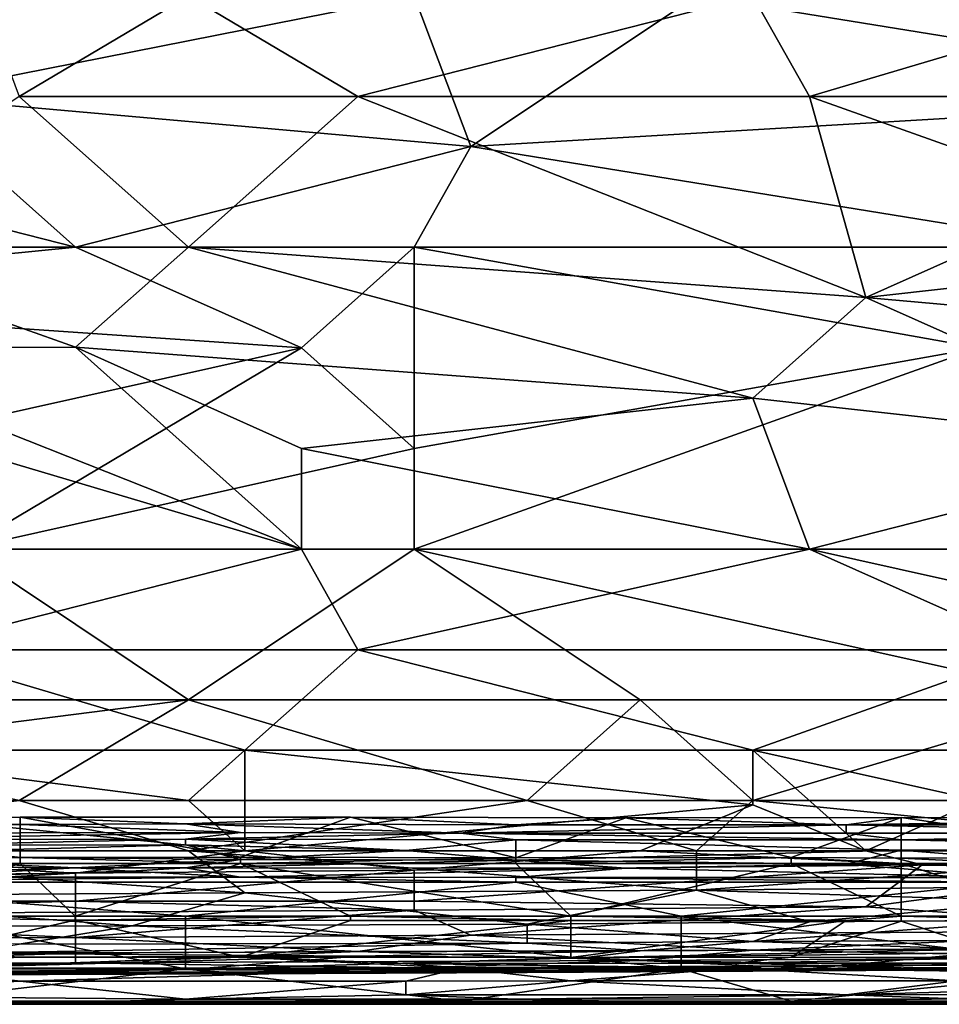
# Model space of a CAD drawing. Extents: x -1.05 to 1.05, y -0.36 to 0.36.
# Tile 82 of 226: x -0.47 to -0.37, y -0.36 to -0.26. Entities that reach past the tile are written whole.
import ezdxf

# ---------------------------------------------------------------- set-up
doc = ezdxf.new("R2010")
doc.units = 0

msp = doc.modelspace()

# ---------------------------------------------------------------- linework, layer by layer
for points in [[(-0.47792, -0.23731, 0.26273), (-0.42609, -0.25785, 0.26385), (-0.47792, -0.26811, 0.26438)], [(-0.39729, -0.25785, 0.26388), (-0.39153, -0.23731, 0.26286), (-0.33394, -0.26811, 0.26458)], [(-0.33394, -0.26811, 0.26458), (-0.39153, -0.23731, 0.26286), (-0.32818, -0.25785, 0.26395)], [(-0.4664, -0.26811, 0.40897), (-0.44912, -0.25785, 0.41137), (-0.47216, -0.25271, 0.41261)], [(-0.42609, -0.25785, 0.26385), (-0.42033, -0.27324, 0.26484), (-0.47792, -0.26811, 0.26438)], [(-0.4664, -0.26811, 0.40897), (-0.43185, -0.26811, 0.40873), (-0.44912, -0.25785, 0.41137)], [(-0.43185, -0.26811, 0.40873), (-0.39153, -0.25785, 0.41086), (-0.44912, -0.25785, 0.41137)], [(-0.43185, -0.26811, 0.40873), (-0.38577, -0.26811, 0.40831), (-0.39153, -0.25785, 0.41086)], [(-0.39729, -0.25785, 0.26388), (-0.42033, -0.27324, 0.26484), (-0.42609, -0.25785, 0.26385)], [(-0.42033, -0.27324, 0.26484), (-0.39729, -0.25785, 0.26388), (-0.33394, -0.26811, 0.26458)], [(-0.38577, -0.26811, 0.40831), (-0.35122, -0.25785, 0.41046), (-0.39153, -0.25785, 0.41086)], [(-0.32242, -0.26811, 0.40774), (-0.35122, -0.25785, 0.41046), (-0.38577, -0.26811, 0.40831)], [(-0.50096, -0.27324, 0.26467), (-0.47792, -0.26811, 0.26438), (-0.46064, -0.28351, 0.26557)], [(-0.44912, -0.28351, 0.40463), (-0.4664, -0.26811, 0.40897), (-0.48944, -0.28351, 0.40492)], [(-0.46064, -0.28351, 0.26557), (-0.47792, -0.26811, 0.26438), (-0.42033, -0.27324, 0.26484)], [(-0.44912, -0.28351, 0.40463), (-0.43185, -0.26811, 0.40873), (-0.4664, -0.26811, 0.40897)], [(-0.38001, -0.28864, 0.40256), (-0.43185, -0.26811, 0.40873), (-0.44912, -0.28351, 0.40463)], [(-0.38577, -0.26811, 0.40831), (-0.43185, -0.26811, 0.40873), (-0.38001, -0.28864, 0.40256)], [(-0.35698, -0.28351, 0.2657), (-0.42033, -0.27324, 0.26484), (-0.33394, -0.26811, 0.26458)], [(-0.35698, -0.27838, 0.40528), (-0.38577, -0.26811, 0.40831), (-0.38001, -0.28864, 0.40256)], [(-0.35698, -0.27838, 0.40528), (-0.32242, -0.26811, 0.40774), (-0.38577, -0.26811, 0.40831)], [(-0.51248, -0.28864, 0.26588), (-0.50096, -0.27324, 0.26467), (-0.46064, -0.28351, 0.26557)], [(-0.46064, -0.28351, 0.26557), (-0.42033, -0.27324, 0.26484), (-0.42609, -0.28351, 0.26563)], [(-0.42609, -0.28351, 0.26563), (-0.42033, -0.27324, 0.26484), (-0.35698, -0.28351, 0.2657)], [(-0.35698, -0.27838, 0.40528), (-0.38001, -0.28864, 0.40256), (-0.33394, -0.28351, 0.40363)], [(-0.43761, -0.29378, 0.26653), (-0.51248, -0.28864, 0.26588), (-0.46064, -0.28351, 0.26557)], [(-0.48944, -0.29378, 0.40187), (-0.46064, -0.29371, 0.40167), (-0.48944, -0.28351, 0.40492)], [(-0.48944, -0.28351, 0.40492), (-0.46064, -0.29371, 0.40167), (-0.44912, -0.28351, 0.40463)], [(-0.43761, -0.29378, 0.26653), (-0.46064, -0.28351, 0.26557), (-0.42609, -0.28351, 0.26563)], [(-0.46064, -0.29371, 0.40167), (-0.39153, -0.29891, 0.39943), (-0.44912, -0.28351, 0.40463)], [(-0.44912, -0.28351, 0.40463), (-0.39153, -0.29891, 0.39943), (-0.38001, -0.28864, 0.40256)], [(-0.42609, -0.30404, 0.26753), (-0.43761, -0.29378, 0.26653), (-0.42609, -0.28351, 0.26563)], [(-0.36849, -0.29378, 0.26661), (-0.42609, -0.30404, 0.26753), (-0.42609, -0.28351, 0.26563)], [(-0.36849, -0.29378, 0.26661), (-0.42609, -0.28351, 0.26563), (-0.35698, -0.28351, 0.2657)], [(-0.32242, -0.29378, 0.40049), (-0.33394, -0.28351, 0.40363), (-0.38001, -0.28864, 0.40256)], [(-0.48368, -0.30404, 0.26736), (-0.51248, -0.28864, 0.26588), (-0.43761, -0.29378, 0.26653)], [(-0.39153, -0.29891, 0.39943), (-0.34546, -0.30404, 0.39732), (-0.38001, -0.28864, 0.40256)], [(-0.34546, -0.30404, 0.39732), (-0.32242, -0.29378, 0.40049), (-0.38001, -0.28864, 0.40256)], [(-0.43761, -0.31431, 0.39428), (-0.46064, -0.29371, 0.40167), (-0.48944, -0.29378, 0.40187)], [(-0.48944, -0.29891, 0.40017), (-0.43761, -0.31431, 0.39428), (-0.48944, -0.29378, 0.40187)], [(-0.47216, -0.31431, 0.26846), (-0.48368, -0.30404, 0.26736), (-0.43761, -0.29378, 0.26653)], [(-0.47216, -0.31431, 0.26846), (-0.43761, -0.29378, 0.26653), (-0.42609, -0.30404, 0.26753)], [(-0.43761, -0.30404, 0.39802), (-0.39153, -0.29891, 0.39943), (-0.46064, -0.29371, 0.40167)], [(-0.46064, -0.29371, 0.40167), (-0.43761, -0.31431, 0.39428), (-0.43761, -0.30404, 0.39802)], [(-0.42609, -0.31431, 0.26866), (-0.36849, -0.29378, 0.26661), (-0.34546, -0.31431, 0.26886)], [(-0.42609, -0.30404, 0.26753), (-0.36849, -0.29378, 0.26661), (-0.42609, -0.31431, 0.26866)], [(-0.47792, -0.31431, 0.39455), (-0.43761, -0.31431, 0.39428), (-0.48944, -0.29891, 0.40017)], [(-0.43761, -0.30404, 0.39802), (-0.38577, -0.31431, 0.39394), (-0.39153, -0.29891, 0.39943)], [(-0.34546, -0.30404, 0.39732), (-0.39153, -0.29891, 0.39943), (-0.38577, -0.31431, 0.39394)], [(-0.42609, -0.31431, 0.26866), (-0.47216, -0.31431, 0.26846), (-0.42609, -0.30404, 0.26753)], [(-0.43761, -0.31431, 0.39428), (-0.38577, -0.31431, 0.39394), (-0.43761, -0.30404, 0.39802)], [(-0.32242, -0.31431, 0.3935), (-0.34546, -0.30404, 0.39732), (-0.38577, -0.31431, 0.39394)], [(-0.4952, -0.32971, 0.2704), (-0.47216, -0.31431, 0.26846), (-0.44912, -0.32971, 0.27055)], [(-0.47792, -0.32458, 0.39055), (-0.43185, -0.32458, 0.39023), (-0.43761, -0.31431, 0.39428)], [(-0.47792, -0.32458, 0.39055), (-0.43761, -0.31431, 0.39428), (-0.47792, -0.31431, 0.39455)], [(-0.44912, -0.32971, 0.27055), (-0.47216, -0.31431, 0.26846), (-0.42609, -0.31431, 0.26866)], [(-0.40305, -0.32971, 0.27063), (-0.44912, -0.32971, 0.27055), (-0.42609, -0.31431, 0.26866)], [(-0.43185, -0.32458, 0.39023), (-0.38577, -0.31431, 0.39394), (-0.43761, -0.31431, 0.39428)], [(-0.38577, -0.31431, 0.39394), (-0.43185, -0.32458, 0.39023), (-0.36274, -0.32458, 0.38975)], [(-0.35698, -0.32971, 0.27069), (-0.42609, -0.31431, 0.26866), (-0.34546, -0.31431, 0.26886)], [(-0.40305, -0.32971, 0.27063), (-0.42609, -0.31431, 0.26866), (-0.35698, -0.32971, 0.27069)], [(-0.38577, -0.31431, 0.39394), (-0.3397, -0.32458, 0.38963), (-0.32242, -0.31431, 0.3935)], [(-0.36274, -0.32458, 0.38975), (-0.3397, -0.32458, 0.38963), (-0.38577, -0.31431, 0.39394)], [(-0.44337, -0.33484, 0.38564), (-0.47792, -0.32458, 0.39055), (-0.48944, -0.33484, 0.38605)], [(-0.47792, -0.32458, 0.39055), (-0.44337, -0.33484, 0.38564), (-0.43185, -0.32458, 0.39023)], [(-0.43185, -0.32458, 0.39023), (-0.44337, -0.33484, 0.38564), (-0.39153, -0.33484, 0.38523)], [(-0.43185, -0.32458, 0.39023), (-0.39153, -0.33484, 0.38523), (-0.36274, -0.32458, 0.38975)], [(-0.39153, -0.33484, 0.38523), (-0.34546, -0.33484, 0.38487), (-0.36274, -0.32458, 0.38975)], [(-0.48944, -0.33484, 0.27127), (-0.4952, -0.32971, 0.2704), (-0.44912, -0.32971, 0.27055)], [(-0.4664, -0.33998, 0.27241), (-0.48944, -0.33484, 0.27127), (-0.44912, -0.32971, 0.27055)], [(-0.4664, -0.33998, 0.27241), (-0.44912, -0.32971, 0.27055), (-0.41457, -0.33998, 0.27236)], [(-0.41457, -0.33998, 0.27236), (-0.44912, -0.32971, 0.27055), (-0.40305, -0.32971, 0.27063)], [(-0.41457, -0.33998, 0.27236), (-0.40305, -0.32971, 0.27063), (-0.39153, -0.33998, 0.27232)], [(-0.40305, -0.32971, 0.27063), (-0.35698, -0.32971, 0.27069), (-0.39153, -0.33998, 0.27232)], [(-0.39153, -0.33998, 0.27232), (-0.35698, -0.32971, 0.27069), (-0.36274, -0.33998, 0.27223)], [(-0.4952, -0.33998, 0.38324), (-0.44912, -0.33998, 0.38279), (-0.48944, -0.33484, 0.38605)], [(-0.44912, -0.33998, 0.38279), (-0.44337, -0.33484, 0.38564), (-0.48944, -0.33484, 0.38605)], [(-0.44912, -0.33998, 0.38279), (-0.44337, -0.34511, 0.37903), (-0.44337, -0.33484, 0.38564)], [(-0.44337, -0.33484, 0.38564), (-0.39153, -0.3404, 0.38201), (-0.39153, -0.33484, 0.38523)], [(-0.44337, -0.34511, 0.37903), (-0.39153, -0.3404, 0.38201), (-0.44337, -0.33484, 0.38564)], [(-0.39153, -0.33484, 0.38523), (-0.38001, -0.34511, 0.37844), (-0.36849, -0.33998, 0.38211)], [(-0.39153, -0.3404, 0.38201), (-0.38001, -0.34511, 0.37844), (-0.39153, -0.33484, 0.38523)], [(-0.36849, -0.33998, 0.38211), (-0.34546, -0.33484, 0.38487), (-0.39153, -0.33484, 0.38523)], [(-0.50672, -0.34511, 0.27353), (-0.4664, -0.33998, 0.27241), (-0.44912, -0.34511, 0.27381)], [(-0.44337, -0.34511, 0.37903), (-0.4952, -0.33998, 0.38324), (-0.50096, -0.34511, 0.37966)], [(-0.44912, -0.33998, 0.38279), (-0.4952, -0.33998, 0.38324), (-0.44337, -0.34511, 0.37903)], [(-0.44912, -0.34511, 0.27381), (-0.4664, -0.33998, 0.27241), (-0.41457, -0.33998, 0.27236)], [(-0.41457, -0.33998, 0.27236), (-0.39729, -0.34511, 0.27402), (-0.44912, -0.34511, 0.27381)], [(-0.39153, -0.3404, 0.38201), (-0.44337, -0.34511, 0.37903), (-0.40305, -0.34511, 0.37865)], [(-0.39153, -0.33998, 0.27232), (-0.39729, -0.34511, 0.27402), (-0.41457, -0.33998, 0.27236)], [(-0.38001, -0.34511, 0.37844), (-0.39153, -0.3404, 0.38201), (-0.40305, -0.34511, 0.37865)], [(-0.39729, -0.34511, 0.27402), (-0.39153, -0.33998, 0.27232), (-0.3397, -0.34511, 0.27454)], [(-0.39153, -0.33998, 0.27232), (-0.36274, -0.33998, 0.27223), (-0.3397, -0.34511, 0.27454)], [(-0.36849, -0.33998, 0.38211), (-0.38001, -0.34511, 0.37844), (-0.3397, -0.34511, 0.37808)], [(-0.50001, -0.3417, 0.22245), (-0.4663, -0.34242, 0.22619), (-0.4663, -0.34167, 0.22245)], [(-0.50001, -0.3417, 0.22245), (-0.4663, -0.34167, 0.22245), (-0.4663, -0.3458, 0.21872)], [(-0.49439, -0.34579, 0.21872), (-0.50001, -0.3417, 0.22245), (-0.4663, -0.3458, 0.21872)], [(-0.50001, -0.34243, 0.22619), (-0.4663, -0.34242, 0.22619), (-0.50001, -0.3417, 0.22245)], [(-0.50001, -0.34243, 0.22619), (-0.48877, -0.34331, 0.22992), (-0.4663, -0.34242, 0.22619)], [(-0.48877, -0.34331, 0.22992), (-0.44382, -0.34325, 0.22992), (-0.4663, -0.34242, 0.22619)], [(-0.4663, -0.34167, 0.22245), (-0.43258, -0.34168, 0.22245), (-0.44382, -0.34576, 0.21872)], [(-0.4663, -0.3458, 0.21872), (-0.4663, -0.34167, 0.22245), (-0.44382, -0.34576, 0.21872)], [(-0.4663, -0.34242, 0.22619), (-0.44944, -0.34237, 0.22619), (-0.4663, -0.34167, 0.22245)], [(-0.4663, -0.34167, 0.22245), (-0.44944, -0.34237, 0.22619), (-0.43258, -0.34168, 0.22245)], [(-0.4663, -0.34242, 0.22619), (-0.44382, -0.34325, 0.22992), (-0.44944, -0.34237, 0.22619)], [(-0.44944, -0.34237, 0.22619), (-0.41572, -0.34247, 0.22619), (-0.43258, -0.34168, 0.22245)], [(-0.44944, -0.34237, 0.22619), (-0.42134, -0.34332, 0.22992), (-0.41572, -0.34247, 0.22619)], [(-0.44382, -0.34325, 0.22992), (-0.42134, -0.34332, 0.22992), (-0.44944, -0.34237, 0.22619)], [(-0.44382, -0.34576, 0.21872), (-0.43258, -0.34168, 0.22245), (-0.41572, -0.34584, 0.21872)], [(-0.43258, -0.34168, 0.22245), (-0.40449, -0.34174, 0.22245), (-0.41572, -0.34584, 0.21872)], [(-0.43258, -0.34168, 0.22245), (-0.41572, -0.34247, 0.22619), (-0.40449, -0.34174, 0.22245)], [(-0.41572, -0.34247, 0.22619), (-0.42134, -0.34332, 0.22992), (-0.38201, -0.34245, 0.22619)], [(-0.42134, -0.34332, 0.22992), (-0.38201, -0.34331, 0.22992), (-0.38201, -0.34245, 0.22619)], [(-0.41572, -0.34584, 0.21872), (-0.40449, -0.34174, 0.22245), (-0.38763, -0.3458, 0.21872)], [(-0.41572, -0.34247, 0.22619), (-0.38201, -0.34245, 0.22619), (-0.40449, -0.34174, 0.22245)], [(-0.40449, -0.34174, 0.22245), (-0.38201, -0.34245, 0.22619), (-0.37639, -0.34172, 0.22245)], [(-0.40449, -0.34174, 0.22245), (-0.37639, -0.34172, 0.22245), (-0.38763, -0.3458, 0.21872)], [(-0.38763, -0.3458, 0.21872), (-0.37639, -0.34172, 0.22245), (-0.37639, -0.34585, 0.21872)], [(-0.37639, -0.34172, 0.22245), (-0.38201, -0.34245, 0.22619), (-0.33706, -0.34175, 0.22245)], [(-0.38201, -0.34245, 0.22619), (-0.33144, -0.34244, 0.22619), (-0.33706, -0.34175, 0.22245)], [(-0.38201, -0.34245, 0.22619), (-0.34267, -0.34329, 0.22992), (-0.33144, -0.34244, 0.22619)], [(-0.38201, -0.34331, 0.22992), (-0.34267, -0.34329, 0.22992), (-0.38201, -0.34245, 0.22619)], [(-0.37639, -0.34172, 0.22245), (-0.33706, -0.34175, 0.22245), (-0.34829, -0.34584, 0.21872)], [(-0.37639, -0.34585, 0.21872), (-0.37639, -0.34172, 0.22245), (-0.34829, -0.34584, 0.21872)], [(-0.48877, -0.34397, 0.23366), (-0.44944, -0.34391, 0.23366), (-0.44382, -0.34325, 0.22992)], [(-0.48877, -0.34331, 0.22992), (-0.48877, -0.34397, 0.23366), (-0.44382, -0.34325, 0.22992)], [(-0.44382, -0.34325, 0.22992), (-0.44944, -0.34391, 0.23366), (-0.42134, -0.34332, 0.22992)], [(-0.44944, -0.34391, 0.23366), (-0.41572, -0.344, 0.23366), (-0.42134, -0.34332, 0.22992)], [(-0.42134, -0.34332, 0.22992), (-0.37639, -0.34397, 0.23366), (-0.38201, -0.34331, 0.22992)], [(-0.41572, -0.344, 0.23366), (-0.37639, -0.34397, 0.23366), (-0.42134, -0.34332, 0.22992)], [(-0.38201, -0.34331, 0.22992), (-0.37639, -0.34397, 0.23366), (-0.34267, -0.34329, 0.22992)], [(-0.37639, -0.34397, 0.23366), (-0.3202, -0.34396, 0.23366), (-0.34267, -0.34329, 0.22992)], [(-0.48877, -0.34397, 0.23366), (-0.47754, -0.34453, 0.23739), (-0.44944, -0.34391, 0.23366)], [(-0.48877, -0.34556, 0.24486), (-0.44382, -0.346, 0.2486), (-0.44944, -0.3445, 0.23739)], [(-0.47754, -0.34453, 0.23739), (-0.48877, -0.34556, 0.24486), (-0.44944, -0.3445, 0.23739)], [(-0.47754, -0.34453, 0.23739), (-0.44944, -0.3445, 0.23739), (-0.44944, -0.34391, 0.23366)], [(-0.44944, -0.34391, 0.23366), (-0.42696, -0.34506, 0.24113), (-0.41572, -0.344, 0.23366)], [(-0.44944, -0.3445, 0.23739), (-0.42696, -0.34506, 0.24113), (-0.44944, -0.34391, 0.23366)], [(-0.44382, -0.346, 0.2486), (-0.42696, -0.34506, 0.24113), (-0.44944, -0.3445, 0.23739)], [(-0.42696, -0.34506, 0.24113), (-0.41572, -0.34605, 0.2486), (-0.41572, -0.344, 0.23366)], [(-0.41572, -0.344, 0.23366), (-0.37639, -0.34505, 0.24113), (-0.37639, -0.34397, 0.23366)], [(-0.41572, -0.344, 0.23366), (-0.41572, -0.34605, 0.2486), (-0.37639, -0.34505, 0.24113)], [(-0.37639, -0.34397, 0.23366), (-0.33144, -0.34502, 0.24113), (-0.3202, -0.34396, 0.23366)], [(-0.37639, -0.34397, 0.23366), (-0.37639, -0.34505, 0.24113), (-0.33144, -0.34502, 0.24113)], [(-0.51248, -0.34797, 0.37709), (-0.46064, -0.3474, 0.37709), (-0.50096, -0.34511, 0.37966)], [(-0.44912, -0.34511, 0.27381), (-0.44337, -0.34941, 0.2788), (-0.50672, -0.34511, 0.27353)], [(-0.44337, -0.34941, 0.2788), (-0.4952, -0.3497, 0.2788), (-0.50672, -0.34511, 0.27353)], [(-0.50563, -0.34649, 0.25233), (-0.46068, -0.34685, 0.25607), (-0.48877, -0.34556, 0.24486)], [(-0.50096, -0.34511, 0.37966), (-0.46064, -0.3474, 0.37709), (-0.44337, -0.34511, 0.37903)], [(-0.48877, -0.34556, 0.24486), (-0.46068, -0.34685, 0.25607), (-0.44382, -0.346, 0.2486)], [(-0.46064, -0.3474, 0.37709), (-0.42609, -0.34708, 0.37709), (-0.44337, -0.34511, 0.37903)], [(-0.39729, -0.34511, 0.27402), (-0.39729, -0.34913, 0.2788), (-0.44912, -0.34511, 0.27381)], [(-0.39729, -0.34913, 0.2788), (-0.44337, -0.34941, 0.2788), (-0.44912, -0.34511, 0.27381)], [(-0.44382, -0.346, 0.2486), (-0.41572, -0.34605, 0.2486), (-0.42696, -0.34506, 0.24113)], [(-0.44337, -0.34511, 0.37903), (-0.42609, -0.34708, 0.37709), (-0.40305, -0.34511, 0.37865)], [(-0.42609, -0.34708, 0.37709), (-0.37425, -0.34655, 0.37709), (-0.40305, -0.34511, 0.37865)], [(-0.41572, -0.34605, 0.2486), (-0.38201, -0.34647, 0.25233), (-0.37639, -0.34505, 0.24113)], [(-0.40305, -0.34511, 0.37865), (-0.37425, -0.34655, 0.37709), (-0.38001, -0.34511, 0.37844)], [(-0.36274, -0.34879, 0.2788), (-0.39729, -0.34913, 0.2788), (-0.3397, -0.34511, 0.27454)], [(-0.3397, -0.34511, 0.27454), (-0.39729, -0.34913, 0.2788), (-0.39729, -0.34511, 0.27402)], [(-0.37639, -0.34505, 0.24113), (-0.38201, -0.34647, 0.25233), (-0.35391, -0.34685, 0.25607)], [(-0.38001, -0.34511, 0.37844), (-0.37425, -0.34655, 0.37709), (-0.3397, -0.34511, 0.37808)], [(-0.37639, -0.34505, 0.24113), (-0.35391, -0.34685, 0.25607), (-0.33144, -0.34502, 0.24113)], [(-0.37425, -0.34655, 0.37709), (-0.34546, -0.34627, 0.37709), (-0.3397, -0.34511, 0.37808)], [(-0.50563, -0.34649, 0.25233), (-0.49439, -0.34783, 0.26728), (-0.46068, -0.34685, 0.25607)], [(-0.4663, -0.3458, 0.21872), (-0.4663, -0.34639, 0.21846), (-0.49439, -0.34579, 0.21872)], [(-0.4663, -0.34639, 0.21846), (-0.49439, -0.34639, 0.21845), (-0.49439, -0.34579, 0.21872)], [(-0.48316, -0.35177, 0.21849), (-0.49439, -0.34639, 0.21845), (-0.4663, -0.34639, 0.21846)], [(-0.48316, -0.35177, 0.21849), (-0.4663, -0.34639, 0.21846), (-0.46068, -0.35177, 0.21851)], [(-0.44382, -0.34576, 0.21872), (-0.44382, -0.34639, 0.21844), (-0.4663, -0.3458, 0.21872)], [(-0.44382, -0.34639, 0.21844), (-0.4663, -0.34639, 0.21846), (-0.4663, -0.3458, 0.21872)], [(-0.46068, -0.35177, 0.21851), (-0.4663, -0.34639, 0.21846), (-0.44382, -0.34639, 0.21844)], [(-0.46068, -0.34685, 0.25607), (-0.44944, -0.34683, 0.25607), (-0.44382, -0.346, 0.2486)], [(-0.46068, -0.35177, 0.21851), (-0.44382, -0.34639, 0.21844), (-0.43258, -0.35177, 0.2185)], [(-0.44944, -0.34683, 0.25607), (-0.41572, -0.34605, 0.2486), (-0.44382, -0.346, 0.2486)], [(-0.44944, -0.34683, 0.25607), (-0.40449, -0.34687, 0.25607), (-0.41572, -0.34605, 0.2486)], [(-0.41572, -0.34584, 0.21872), (-0.44382, -0.34639, 0.21844), (-0.44382, -0.34576, 0.21872)], [(-0.41572, -0.34639, 0.21847), (-0.44382, -0.34639, 0.21844), (-0.41572, -0.34584, 0.21872)], [(-0.41011, -0.35177, 0.2185), (-0.44382, -0.34639, 0.21844), (-0.41572, -0.34639, 0.21847)], [(-0.43258, -0.35177, 0.2185), (-0.44382, -0.34639, 0.21844), (-0.41011, -0.35177, 0.2185)], [(-0.38001, -0.35083, 0.37218), (-0.37425, -0.34655, 0.37709), (-0.42609, -0.35024, 0.37345)], [(-0.37425, -0.34655, 0.37709), (-0.42609, -0.34708, 0.37709), (-0.42609, -0.35024, 0.37345)], [(-0.38763, -0.3458, 0.21872), (-0.41572, -0.34639, 0.21847), (-0.41572, -0.34584, 0.21872)], [(-0.38763, -0.34639, 0.21845), (-0.41572, -0.34639, 0.21847), (-0.38763, -0.3458, 0.21872)], [(-0.40449, -0.34687, 0.25607), (-0.38201, -0.34647, 0.25233), (-0.41572, -0.34605, 0.2486)], [(-0.41011, -0.35177, 0.2185), (-0.41572, -0.34639, 0.21847), (-0.38763, -0.34639, 0.21845)], [(-0.41011, -0.35177, 0.2185), (-0.38763, -0.34639, 0.21845), (-0.37639, -0.35177, 0.21847)], [(-0.38201, -0.34647, 0.25233), (-0.40449, -0.34687, 0.25607), (-0.36515, -0.34782, 0.26728)], [(-0.37639, -0.34585, 0.21872), (-0.37639, -0.34639, 0.21848), (-0.38763, -0.3458, 0.21872)], [(-0.37639, -0.34639, 0.21848), (-0.38763, -0.34639, 0.21845), (-0.38763, -0.3458, 0.21872)], [(-0.37639, -0.35177, 0.21847), (-0.38763, -0.34639, 0.21845), (-0.37639, -0.34639, 0.21848)], [(-0.38201, -0.34647, 0.25233), (-0.36515, -0.34782, 0.26728), (-0.35391, -0.34685, 0.25607)], [(-0.34546, -0.34627, 0.37709), (-0.37425, -0.34655, 0.37709), (-0.38001, -0.35083, 0.37218)], [(-0.38001, -0.35083, 0.37218), (-0.34546, -0.35325, 0.36726), (-0.34546, -0.34627, 0.37709)], [(-0.34829, -0.34584, 0.21872), (-0.36515, -0.34639, 0.21846), (-0.37639, -0.34585, 0.21872)], [(-0.36515, -0.34639, 0.21846), (-0.37639, -0.34639, 0.21848), (-0.37639, -0.34585, 0.21872)], [(-0.35953, -0.35177, 0.2185), (-0.37639, -0.34639, 0.21848), (-0.36515, -0.34639, 0.21846)], [(-0.37639, -0.35177, 0.21847), (-0.37639, -0.34639, 0.21848), (-0.35953, -0.35177, 0.2185)], [(-0.46064, -0.35024, 0.37376), (-0.46064, -0.3474, 0.37709), (-0.51248, -0.35024, 0.37433)], [(-0.46064, -0.3474, 0.37709), (-0.51248, -0.34797, 0.37709), (-0.51248, -0.35024, 0.37433)], [(-0.49439, -0.34783, 0.26728), (-0.47754, -0.34781, 0.26728), (-0.46068, -0.34685, 0.25607)], [(-0.47754, -0.34781, 0.26728), (-0.45506, -0.34719, 0.25981), (-0.46068, -0.34685, 0.25607)], [(-0.47754, -0.34781, 0.26728), (-0.44382, -0.3478, 0.26728), (-0.45506, -0.34719, 0.25981)], [(-0.46068, -0.34685, 0.25607), (-0.45506, -0.34719, 0.25981), (-0.44944, -0.34683, 0.25607)], [(-0.42609, -0.34708, 0.37709), (-0.46064, -0.3474, 0.37709), (-0.46064, -0.35024, 0.37376)], [(-0.42609, -0.35024, 0.37345), (-0.42609, -0.34708, 0.37709), (-0.46064, -0.35024, 0.37376)], [(-0.45506, -0.34719, 0.25981), (-0.44382, -0.3478, 0.26728), (-0.44944, -0.34683, 0.25607)], [(-0.44944, -0.34683, 0.25607), (-0.44382, -0.3478, 0.26728), (-0.40449, -0.34687, 0.25607)], [(-0.44382, -0.3478, 0.26728), (-0.41572, -0.34783, 0.26728), (-0.40449, -0.34687, 0.25607)], [(-0.40449, -0.34687, 0.25607), (-0.41572, -0.34783, 0.26728), (-0.36515, -0.34782, 0.26728)], [(-0.49439, -0.3483, 0.27101), (-0.41572, -0.34832, 0.27101), (-0.44382, -0.3478, 0.26728)], [(-0.47754, -0.34781, 0.26728), (-0.49439, -0.3483, 0.27101), (-0.44382, -0.3478, 0.26728)], [(-0.49439, -0.3483, 0.27101), (-0.44944, -0.35177, 0.27441), (-0.41572, -0.34832, 0.27101)], [(-0.47754, -0.35177, 0.27442), (-0.44944, -0.35177, 0.27441), (-0.49439, -0.3483, 0.27101)], [(-0.44944, -0.35177, 0.27441), (-0.39887, -0.35177, 0.27441), (-0.41572, -0.34832, 0.27101)], [(-0.44382, -0.3478, 0.26728), (-0.41572, -0.34832, 0.27101), (-0.41572, -0.34783, 0.26728)], [(-0.41572, -0.34783, 0.26728), (-0.36515, -0.34831, 0.27101), (-0.36515, -0.34782, 0.26728)], [(-0.41572, -0.34832, 0.27101), (-0.36515, -0.34831, 0.27101), (-0.41572, -0.34783, 0.26728)], [(-0.41572, -0.34832, 0.27101), (-0.39887, -0.35177, 0.27441), (-0.36515, -0.34831, 0.27101)], [(-0.39887, -0.35177, 0.27441), (-0.34829, -0.35177, 0.27443), (-0.36515, -0.34831, 0.27101)], [(-0.4952, -0.3497, 0.2788), (-0.44337, -0.34941, 0.2788), (-0.45488, -0.35275, 0.28371)], [(-0.45488, -0.35275, 0.28371), (-0.44337, -0.34941, 0.2788), (-0.41457, -0.35261, 0.28371)], [(-0.44337, -0.34941, 0.2788), (-0.39729, -0.34913, 0.2788), (-0.41457, -0.35261, 0.28371)], [(-0.41457, -0.35261, 0.28371), (-0.39729, -0.34913, 0.2788), (-0.38577, -0.35235, 0.28371)], [(-0.39729, -0.34913, 0.2788), (-0.36274, -0.34879, 0.2788), (-0.36274, -0.35024, 0.28074)], [(-0.38577, -0.35235, 0.28371), (-0.39729, -0.34913, 0.2788), (-0.36274, -0.35024, 0.28074)], [(-0.45488, -0.35275, 0.28371), (-0.52975, -0.35279, 0.28371), (-0.4952, -0.3497, 0.2788)], [(-0.51248, -0.35172, 0.37218), (-0.46064, -0.35136, 0.37218), (-0.46064, -0.35024, 0.37376)], [(-0.51248, -0.35024, 0.37433), (-0.51248, -0.35172, 0.37218), (-0.46064, -0.35024, 0.37376)], [(-0.46064, -0.35024, 0.37376), (-0.42609, -0.35116, 0.37218), (-0.42609, -0.35024, 0.37345)], [(-0.46064, -0.35136, 0.37218), (-0.42609, -0.35116, 0.37218), (-0.46064, -0.35024, 0.37376)], [(-0.42609, -0.35116, 0.37218), (-0.38001, -0.35083, 0.37218), (-0.42609, -0.35024, 0.37345)], [(-0.36274, -0.3522, 0.28371), (-0.38577, -0.35235, 0.28371), (-0.36274, -0.35024, 0.28074)], [(-0.51248, -0.35172, 0.37218), (-0.46064, -0.35394, 0.36726), (-0.46064, -0.35136, 0.37218)], [(-0.46064, -0.35394, 0.36726), (-0.42033, -0.35373, 0.36726), (-0.42609, -0.35116, 0.37218)], [(-0.46064, -0.35136, 0.37218), (-0.46064, -0.35394, 0.36726), (-0.42609, -0.35116, 0.37218)], [(-0.42609, -0.35116, 0.37218), (-0.42033, -0.35373, 0.36726), (-0.38001, -0.35083, 0.37218)], [(-0.42033, -0.35373, 0.36726), (-0.34546, -0.35325, 0.36726), (-0.38001, -0.35083, 0.37218)], [(-0.52399, -0.35427, 0.36726), (-0.46064, -0.35394, 0.36726), (-0.51248, -0.35172, 0.37218)], [(-0.46068, -0.35177, 0.21851), (-0.46068, -0.3522, 0.21872), (-0.48316, -0.35177, 0.21849)], [(-0.46068, -0.3522, 0.21872), (-0.47754, -0.35598, 0.22245), (-0.48316, -0.35177, 0.21849)], [(-0.44944, -0.35716, 0.27456), (-0.44944, -0.35177, 0.27441), (-0.47754, -0.35177, 0.27442)], [(-0.47192, -0.35716, 0.27457), (-0.44944, -0.35716, 0.27456), (-0.47754, -0.35177, 0.27442)], [(-0.47754, -0.35598, 0.22245), (-0.46068, -0.3522, 0.21872), (-0.44382, -0.35597, 0.22245)], [(-0.43258, -0.35177, 0.2185), (-0.46068, -0.3522, 0.21872), (-0.46068, -0.35177, 0.21851)], [(-0.43258, -0.35222, 0.21872), (-0.46068, -0.3522, 0.21872), (-0.43258, -0.35177, 0.2185)], [(-0.46068, -0.3522, 0.21872), (-0.43258, -0.35222, 0.21872), (-0.44382, -0.35597, 0.22245)], [(-0.45488, -0.35275, 0.28371), (-0.41457, -0.35261, 0.28371), (-0.41457, -0.35452, 0.28862)], [(-0.39887, -0.35716, 0.27455), (-0.39887, -0.35177, 0.27441), (-0.44944, -0.35177, 0.27441)], [(-0.44944, -0.35716, 0.27456), (-0.39887, -0.35716, 0.27455), (-0.44944, -0.35177, 0.27441)], [(-0.44382, -0.35597, 0.22245), (-0.41011, -0.35222, 0.21872), (-0.41011, -0.35599, 0.22245)], [(-0.43258, -0.35222, 0.21872), (-0.41011, -0.35222, 0.21872), (-0.44382, -0.35597, 0.22245)], [(-0.41011, -0.35177, 0.2185), (-0.41011, -0.35222, 0.21872), (-0.43258, -0.35177, 0.2185)], [(-0.41011, -0.35222, 0.21872), (-0.43258, -0.35222, 0.21872), (-0.43258, -0.35177, 0.2185)], [(-0.41457, -0.35261, 0.28371), (-0.38577, -0.35235, 0.28371), (-0.39153, -0.35437, 0.28862)], [(-0.41457, -0.35452, 0.28862), (-0.41457, -0.35261, 0.28371), (-0.39153, -0.35437, 0.28862)], [(-0.37639, -0.35177, 0.21847), (-0.38201, -0.35223, 0.21872), (-0.41011, -0.35177, 0.2185)], [(-0.38201, -0.35223, 0.21872), (-0.41011, -0.35222, 0.21872), (-0.41011, -0.35177, 0.2185)], [(-0.41011, -0.35222, 0.21872), (-0.38201, -0.35223, 0.21872), (-0.41011, -0.35599, 0.22245)], [(-0.41011, -0.35599, 0.22245), (-0.38201, -0.35223, 0.21872), (-0.38763, -0.35597, 0.22245)], [(-0.35391, -0.35716, 0.27455), (-0.34829, -0.35177, 0.27443), (-0.39887, -0.35177, 0.27441)], [(-0.39887, -0.35716, 0.27455), (-0.35391, -0.35716, 0.27455), (-0.39887, -0.35177, 0.27441)], [(-0.39153, -0.35437, 0.28862), (-0.36274, -0.3522, 0.28371), (-0.36274, -0.35421, 0.28862)], [(-0.38577, -0.35235, 0.28371), (-0.36274, -0.3522, 0.28371), (-0.39153, -0.35437, 0.28862)], [(-0.38201, -0.35223, 0.21872), (-0.37639, -0.35228, 0.21872), (-0.38763, -0.35597, 0.22245)], [(-0.38763, -0.35597, 0.22245), (-0.37639, -0.35228, 0.21872), (-0.36515, -0.356, 0.22245)], [(-0.37639, -0.35228, 0.21872), (-0.38201, -0.35223, 0.21872), (-0.37639, -0.35177, 0.21847)], [(-0.35953, -0.35177, 0.2185), (-0.35953, -0.35223, 0.21872), (-0.37639, -0.35177, 0.21847)], [(-0.35953, -0.35223, 0.21872), (-0.37639, -0.35228, 0.21872), (-0.37639, -0.35177, 0.21847)], [(-0.37639, -0.35228, 0.21872), (-0.35953, -0.35223, 0.21872), (-0.36515, -0.356, 0.22245)], [(-0.52975, -0.35279, 0.28371), (-0.45488, -0.35275, 0.28371), (-0.4664, -0.35464, 0.28862)], [(-0.4664, -0.35464, 0.28862), (-0.45488, -0.35275, 0.28371), (-0.41457, -0.35452, 0.28862)], [(-0.42033, -0.35373, 0.36726), (-0.39153, -0.35523, 0.36235), (-0.34546, -0.35325, 0.36726)], [(-0.39153, -0.35523, 0.36235), (-0.34546, -0.35494, 0.36235), (-0.34546, -0.35325, 0.36726)], [(-0.46064, -0.35394, 0.36726), (-0.52399, -0.35427, 0.36726), (-0.46064, -0.35555, 0.36235)], [(-0.46064, -0.35555, 0.36235), (-0.52399, -0.35427, 0.36726), (-0.50672, -0.3557, 0.36235)], [(-0.4664, -0.35464, 0.28862), (-0.41457, -0.35452, 0.28862), (-0.47216, -0.35554, 0.29354)], [(-0.47216, -0.35554, 0.29354), (-0.41457, -0.35452, 0.28862), (-0.40305, -0.35533, 0.29354)], [(-0.42033, -0.35373, 0.36726), (-0.46064, -0.35394, 0.36726), (-0.43185, -0.35538, 0.3624)], [(-0.43185, -0.35538, 0.3624), (-0.46064, -0.35394, 0.36726), (-0.46064, -0.35555, 0.36235)], [(-0.43185, -0.35538, 0.3624), (-0.39153, -0.35523, 0.36235), (-0.42033, -0.35373, 0.36726)], [(-0.41457, -0.35452, 0.28862), (-0.39153, -0.35437, 0.28862), (-0.40305, -0.35533, 0.29354)], [(-0.40305, -0.35533, 0.29354), (-0.39153, -0.35437, 0.28862), (-0.36849, -0.35515, 0.29354)], [(-0.39153, -0.35437, 0.28862), (-0.36274, -0.35421, 0.28862), (-0.36849, -0.35515, 0.29354)], [(-0.50672, -0.3557, 0.36235), (-0.4952, -0.35667, 0.35743), (-0.46064, -0.35555, 0.36235)], [(-0.4952, -0.35667, 0.35743), (-0.46064, -0.35654, 0.35743), (-0.46064, -0.35555, 0.36235)], [(-0.47216, -0.35554, 0.29354), (-0.40305, -0.35533, 0.29354), (-0.43185, -0.35586, 0.29845)], [(-0.4664, -0.35596, 0.29845), (-0.47216, -0.35554, 0.29354), (-0.43185, -0.35586, 0.29845)], [(-0.46064, -0.35654, 0.35743), (-0.40305, -0.35629, 0.35743), (-0.43185, -0.35538, 0.3624)], [(-0.46064, -0.35555, 0.36235), (-0.46064, -0.35654, 0.35743), (-0.43185, -0.35538, 0.3624)], [(-0.43185, -0.35538, 0.3624), (-0.40305, -0.35629, 0.35743), (-0.39153, -0.35523, 0.36235)], [(-0.43185, -0.35586, 0.29845), (-0.40305, -0.35533, 0.29354), (-0.40881, -0.35604, 0.30337)], [(-0.36849, -0.35551, 0.29845), (-0.40881, -0.35604, 0.30337), (-0.36849, -0.35515, 0.29354)], [(-0.36849, -0.35515, 0.29354), (-0.40881, -0.35604, 0.30337), (-0.40305, -0.35533, 0.29354)], [(-0.40881, -0.35604, 0.30337), (-0.36849, -0.35551, 0.29845), (-0.38577, -0.35713, 0.32794)], [(-0.40305, -0.35629, 0.35743), (-0.35122, -0.356, 0.35743), (-0.39153, -0.35523, 0.36235)], [(-0.39153, -0.35523, 0.36235), (-0.35122, -0.356, 0.35743), (-0.34546, -0.35494, 0.36235)], [(-0.38577, -0.35713, 0.32794), (-0.36849, -0.35551, 0.29845), (-0.35698, -0.35693, 0.32794)], [(-0.4952, -0.35667, 0.35743), (-0.51824, -0.35733, 0.35252), (-0.46064, -0.35654, 0.35743)], [(-0.51824, -0.35733, 0.35252), (-0.42609, -0.35704, 0.35252), (-0.46064, -0.35654, 0.35743)], [(-0.4952, -0.35763, 0.32794), (-0.43185, -0.35586, 0.29845), (-0.44912, -0.35722, 0.32303)], [(-0.4952, -0.35763, 0.32794), (-0.4664, -0.35596, 0.29845), (-0.43185, -0.35586, 0.29845)], [(-0.47754, -0.35709, 0.22992), (-0.44382, -0.35597, 0.22245), (-0.42134, -0.35709, 0.22992)], [(-0.47754, -0.35709, 0.22992), (-0.47754, -0.35598, 0.22245), (-0.44382, -0.35597, 0.22245)], [(-0.46064, -0.35654, 0.35743), (-0.42609, -0.35704, 0.35252), (-0.40305, -0.35629, 0.35743)], [(-0.44912, -0.35722, 0.32303), (-0.43185, -0.35586, 0.29845), (-0.40881, -0.35604, 0.30337)], [(-0.40881, -0.35604, 0.30337), (-0.38577, -0.35713, 0.32794), (-0.44912, -0.35722, 0.32303)], [(-0.44382, -0.35597, 0.22245), (-0.41011, -0.35599, 0.22245), (-0.42696, -0.3566, 0.22619)], [(-0.44382, -0.35597, 0.22245), (-0.42696, -0.3566, 0.22619), (-0.42134, -0.35709, 0.22992)], [(-0.42696, -0.3566, 0.22619), (-0.41011, -0.35599, 0.22245), (-0.39325, -0.35659, 0.22619)], [(-0.42696, -0.3566, 0.22619), (-0.39325, -0.35659, 0.22619), (-0.39325, -0.35707, 0.22992)], [(-0.42134, -0.35709, 0.22992), (-0.42696, -0.3566, 0.22619), (-0.39325, -0.35707, 0.22992)], [(-0.42609, -0.35704, 0.35252), (-0.37425, -0.35679, 0.35252), (-0.40305, -0.35629, 0.35743)], [(-0.41011, -0.35599, 0.22245), (-0.38763, -0.35597, 0.22245), (-0.39325, -0.35659, 0.22619)], [(-0.40305, -0.35629, 0.35743), (-0.37425, -0.35679, 0.35252), (-0.35122, -0.356, 0.35743)], [(-0.38763, -0.35597, 0.22245), (-0.36515, -0.356, 0.22245), (-0.39325, -0.35659, 0.22619)], [(-0.39325, -0.35659, 0.22619), (-0.36515, -0.356, 0.22245), (-0.37077, -0.35659, 0.22619)], [(-0.39325, -0.35659, 0.22619), (-0.37077, -0.35659, 0.22619), (-0.35953, -0.35752, 0.23366)], [(-0.39325, -0.35707, 0.22992), (-0.39325, -0.35659, 0.22619), (-0.35953, -0.35752, 0.23366)], [(-0.37425, -0.35679, 0.35252), (-0.31666, -0.35635, 0.35252), (-0.35122, -0.356, 0.35743)], [(-0.37425, -0.35679, 0.35252), (-0.34546, -0.35693, 0.3476), (-0.31666, -0.35635, 0.35252)], [(-0.52399, -0.35785, 0.34269), (-0.44912, -0.35764, 0.34269), (-0.51824, -0.35768, 0.3476)], [(-0.52399, -0.35785, 0.34269), (-0.48368, -0.35781, 0.33777), (-0.44912, -0.35764, 0.34269)], [(-0.51824, -0.35733, 0.35252), (-0.44337, -0.35748, 0.3476), (-0.42609, -0.35704, 0.35252)], [(-0.51824, -0.35768, 0.3476), (-0.44337, -0.35748, 0.3476), (-0.51824, -0.35733, 0.35252)], [(-0.51824, -0.35768, 0.3476), (-0.44912, -0.35764, 0.34269), (-0.44337, -0.35748, 0.3476)], [(-0.4952, -0.35763, 0.32794), (-0.44912, -0.35722, 0.32303), (-0.48368, -0.35781, 0.33777)], [(-0.4663, -0.35842, 0.24113), (-0.48877, -0.35843, 0.24113), (-0.47754, -0.35709, 0.22992)], [(-0.48368, -0.35781, 0.33777), (-0.44912, -0.35722, 0.32303), (-0.44337, -0.35766, 0.33777)], [(-0.48368, -0.35781, 0.33777), (-0.44337, -0.35766, 0.33777), (-0.44912, -0.35764, 0.34269)], [(-0.42134, -0.35709, 0.22992), (-0.4663, -0.35842, 0.24113), (-0.47754, -0.35709, 0.22992)], [(-0.47192, -0.35716, 0.27457), (-0.47754, -0.36045, 0.27101), (-0.44944, -0.35716, 0.27456)], [(-0.47754, -0.36045, 0.27101), (-0.42134, -0.36045, 0.27101), (-0.44944, -0.35716, 0.27456)], [(-0.4663, -0.35842, 0.24113), (-0.42134, -0.35709, 0.22992), (-0.42696, -0.3584, 0.24113)], [(-0.44944, -0.35716, 0.27456), (-0.42134, -0.36045, 0.27101), (-0.39887, -0.35716, 0.27455)], [(-0.44912, -0.35722, 0.32303), (-0.38577, -0.35713, 0.32794), (-0.41457, -0.35753, 0.33777)], [(-0.44337, -0.35766, 0.33777), (-0.44912, -0.35722, 0.32303), (-0.41457, -0.35753, 0.33777)], [(-0.44912, -0.35764, 0.34269), (-0.42609, -0.35757, 0.34269), (-0.44337, -0.35748, 0.3476)], [(-0.44912, -0.35764, 0.34269), (-0.44337, -0.35766, 0.33777), (-0.42609, -0.35757, 0.34269)], [(-0.44337, -0.35748, 0.3476), (-0.38577, -0.3572, 0.3476), (-0.37425, -0.35679, 0.35252)], [(-0.42609, -0.35704, 0.35252), (-0.44337, -0.35748, 0.3476), (-0.37425, -0.35679, 0.35252)], [(-0.44337, -0.35748, 0.3476), (-0.42609, -0.35757, 0.34269), (-0.38577, -0.3572, 0.3476)], [(-0.44337, -0.35766, 0.33777), (-0.41457, -0.35753, 0.33777), (-0.42609, -0.35757, 0.34269)], [(-0.42696, -0.3584, 0.24113), (-0.42134, -0.35709, 0.22992), (-0.41011, -0.35838, 0.24113)], [(-0.42609, -0.35757, 0.34269), (-0.36849, -0.35724, 0.34269), (-0.38577, -0.3572, 0.3476)], [(-0.41457, -0.35753, 0.33777), (-0.36849, -0.35724, 0.34269), (-0.42609, -0.35757, 0.34269)], [(-0.41011, -0.35838, 0.24113), (-0.42134, -0.35709, 0.22992), (-0.39325, -0.35707, 0.22992)], [(-0.42134, -0.36045, 0.27101), (-0.38763, -0.36045, 0.27101), (-0.39887, -0.35716, 0.27455)], [(-0.41457, -0.35753, 0.33777), (-0.35698, -0.35693, 0.32794), (-0.36849, -0.35724, 0.34269)], [(-0.41457, -0.35753, 0.33777), (-0.38577, -0.35713, 0.32794), (-0.35698, -0.35693, 0.32794)], [(-0.39325, -0.35707, 0.22992), (-0.37077, -0.35836, 0.24113), (-0.41011, -0.35838, 0.24113)], [(-0.39887, -0.35716, 0.27455), (-0.38763, -0.36045, 0.27101), (-0.35391, -0.35716, 0.27455)], [(-0.35953, -0.35752, 0.23366), (-0.37077, -0.35836, 0.24113), (-0.39325, -0.35707, 0.22992)], [(-0.38763, -0.36045, 0.27101), (-0.35391, -0.36046, 0.27101), (-0.35391, -0.35716, 0.27455)], [(-0.38577, -0.3572, 0.3476), (-0.34546, -0.35693, 0.3476), (-0.37425, -0.35679, 0.35252)], [(-0.38577, -0.3572, 0.3476), (-0.36849, -0.35724, 0.34269), (-0.34546, -0.35693, 0.3476)], [(-0.4663, -0.35842, 0.24113), (-0.44944, -0.36024, 0.25607), (-0.49439, -0.35987, 0.25233)], [(-0.49439, -0.35987, 0.25233), (-0.48877, -0.35843, 0.24113), (-0.4663, -0.35842, 0.24113)], [(-0.4663, -0.35842, 0.24113), (-0.42696, -0.3584, 0.24113), (-0.44944, -0.36024, 0.25607)], [(-0.44944, -0.36024, 0.25607), (-0.42696, -0.3584, 0.24113), (-0.42696, -0.35982, 0.25233)], [(-0.41011, -0.35838, 0.24113), (-0.38201, -0.35979, 0.25233), (-0.42696, -0.35982, 0.25233)], [(-0.42696, -0.3584, 0.24113), (-0.41011, -0.35838, 0.24113), (-0.42696, -0.35982, 0.25233)], [(-0.41011, -0.35838, 0.24113), (-0.37077, -0.35836, 0.24113), (-0.38201, -0.35979, 0.25233)], [(-0.38201, -0.35979, 0.25233), (-0.37077, -0.35836, 0.24113), (-0.34829, -0.35884, 0.24486)], [(-0.34829, -0.35884, 0.24486), (-0.34267, -0.35977, 0.25233), (-0.38201, -0.35979, 0.25233)], [(-0.51125, -0.3606, 0.25981), (-0.49439, -0.35987, 0.25233), (-0.46068, -0.36058, 0.25981)], [(-0.51125, -0.36076, 0.26354), (-0.46068, -0.36058, 0.25981), (-0.45506, -0.36072, 0.26354)], [(-0.51125, -0.3606, 0.25981), (-0.46068, -0.36058, 0.25981), (-0.51125, -0.36076, 0.26354)], [(-0.51125, -0.36076, 0.26354), (-0.45506, -0.36072, 0.26354), (-0.48316, -0.36077, 0.26728)], [(-0.49439, -0.35987, 0.25233), (-0.44944, -0.36024, 0.25607), (-0.46068, -0.36058, 0.25981)], [(-0.48316, -0.36077, 0.26728), (-0.45506, -0.36075, 0.26728), (-0.47754, -0.36045, 0.27101)], [(-0.48316, -0.36077, 0.26728), (-0.45506, -0.36072, 0.26354), (-0.45506, -0.36075, 0.26728)], [(-0.47754, -0.36045, 0.27101), (-0.45506, -0.36075, 0.26728), (-0.42134, -0.36045, 0.27101)], [(-0.44944, -0.36024, 0.25607), (-0.41572, -0.36024, 0.25607), (-0.46068, -0.36058, 0.25981)], [(-0.46068, -0.36058, 0.25981), (-0.41572, -0.36024, 0.25607), (-0.39887, -0.36058, 0.25981)], [(-0.46068, -0.36058, 0.25981), (-0.39887, -0.36058, 0.25981), (-0.41572, -0.36075, 0.26354)], [(-0.45506, -0.36072, 0.26354), (-0.46068, -0.36058, 0.25981), (-0.41572, -0.36075, 0.26354)], [(-0.45506, -0.36075, 0.26728), (-0.41572, -0.36077, 0.26728), (-0.42134, -0.36045, 0.27101)], [(-0.45506, -0.36072, 0.26354), (-0.41572, -0.36075, 0.26354), (-0.41572, -0.36077, 0.26728)], [(-0.45506, -0.36075, 0.26728), (-0.45506, -0.36072, 0.26354), (-0.41572, -0.36077, 0.26728)], [(-0.44944, -0.36024, 0.25607), (-0.42696, -0.35982, 0.25233), (-0.41572, -0.36024, 0.25607)], [(-0.42696, -0.35982, 0.25233), (-0.38201, -0.35979, 0.25233), (-0.41572, -0.36024, 0.25607)], [(-0.42134, -0.36045, 0.27101), (-0.41572, -0.36077, 0.26728), (-0.38763, -0.36045, 0.27101)], [(-0.41572, -0.36024, 0.25607), (-0.38201, -0.35979, 0.25233), (-0.37077, -0.36021, 0.25607)], [(-0.41572, -0.36024, 0.25607), (-0.37077, -0.36021, 0.25607), (-0.39887, -0.36058, 0.25981)], [(-0.41572, -0.36077, 0.26728), (-0.39325, -0.36077, 0.26728), (-0.38763, -0.36045, 0.27101)], [(-0.41572, -0.36075, 0.26354), (-0.39887, -0.36058, 0.25981), (-0.38763, -0.36074, 0.26354)], [(-0.41572, -0.36077, 0.26728), (-0.38763, -0.36074, 0.26354), (-0.39325, -0.36077, 0.26728)], [(-0.41572, -0.36075, 0.26354), (-0.38763, -0.36074, 0.26354), (-0.41572, -0.36077, 0.26728)], [(-0.39887, -0.36058, 0.25981), (-0.37077, -0.36021, 0.25607), (-0.37077, -0.36056, 0.25981)], [(-0.39887, -0.36058, 0.25981), (-0.37077, -0.36056, 0.25981), (-0.38763, -0.36074, 0.26354)], [(-0.38763, -0.36045, 0.27101), (-0.39325, -0.36077, 0.26728), (-0.35391, -0.36046, 0.27101)], [(-0.39325, -0.36077, 0.26728), (-0.34829, -0.36076, 0.26728), (-0.35391, -0.36046, 0.27101)], [(-0.39325, -0.36077, 0.26728), (-0.38763, -0.36074, 0.26354), (-0.34829, -0.36076, 0.26728)], [(-0.38763, -0.36074, 0.26354), (-0.37077, -0.36056, 0.25981), (-0.34267, -0.36073, 0.26354)], [(-0.38763, -0.36074, 0.26354), (-0.34267, -0.36073, 0.26354), (-0.34829, -0.36076, 0.26728)], [(-0.38201, -0.35979, 0.25233), (-0.34267, -0.35977, 0.25233), (-0.37077, -0.36021, 0.25607)]]:
    msp.add_3dface(points)

doc.saveas('drawing.dxf')
